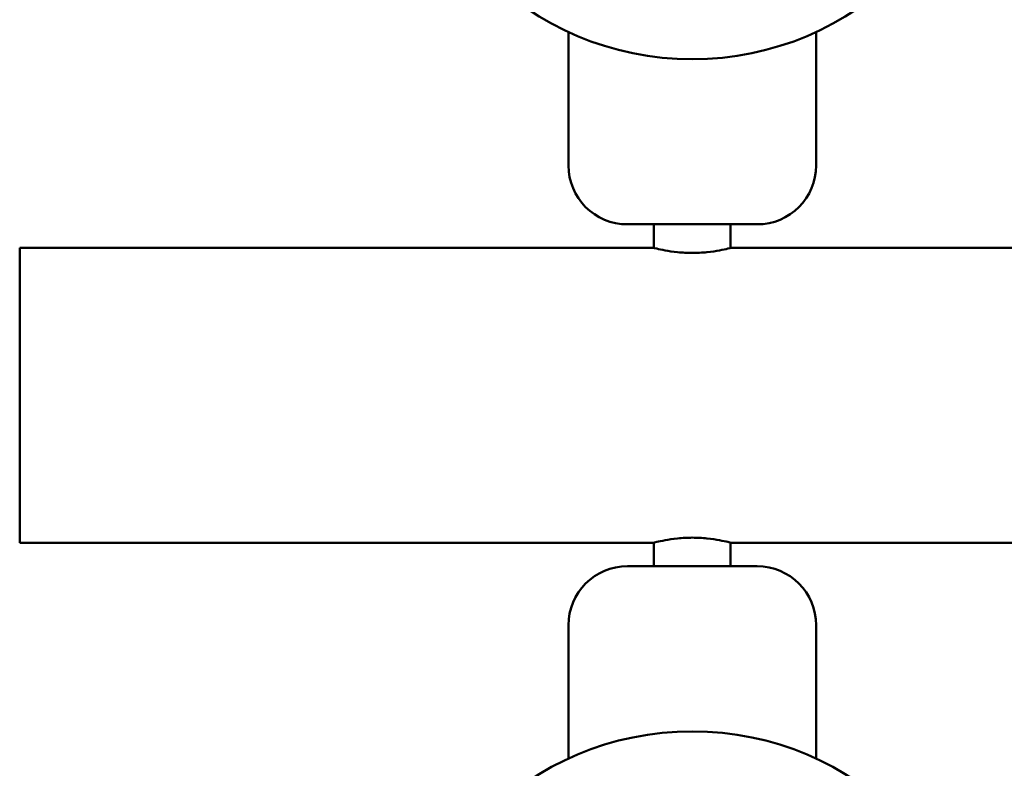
# Model space of a CAD drawing. Header units: millimetres. Extents: x 123 to 2417, y 726 to 3130.
# Tile 20 of 244: x 398 to 565, y 820 to 947. Entities that reach past the tile are written whole.
import ezdxf

# ---------------------------------------------------------------- set-up
doc = ezdxf.new("R2010")
doc.units = ezdxf.units.MM
doc.header["$LTSCALE"] = 12
doc.layers.add('Widoczne (ISO)', color=7, linetype='Continuous', lineweight=50)

msp = doc.modelspace()

# ---------------------------------------------------------------- linework, layer by layer
at = {"layer": 'Widoczne (ISO)'}
for p, q in [((490.64, 922.31), (490.64, 944.94)), ((532.64, 922.31), (532.64, 944.94)), ((522.64, 912.31), (500.64, 912.31)), ((505.14, 908.31), (505.14, 912.31)), ((518.14, 908.31), (518.14, 912.31)), ((397.64, 908.31), (397.64, 858.31)), ((397.64, 908.31), (401.64, 908.31)), ((401.64, 908.31), (505.14, 908.31)), ((518.14, 908.31), (733.74, 908.31)), ((397.64, 858.31), (401.64, 858.31)), ((401.64, 858.31), (505.14, 858.31)), ((505.14, 858.31), (505.14, 854.32)), ((518.14, 858.31), (733.74, 858.31)), ((518.14, 858.31), (518.14, 854.32)), ((500.64, 854.32), (522.64, 854.32)), ((490.64, 844.32), (490.64, 821.69)), ((532.64, 844.32), (532.64, 821.69))]:
    msp.add_line(p, q, dxfattribs=at)
for centre in [(511.64, 990.31), (511.64, 776.32)]:
    msp.add_circle(centre, 50, dxfattribs=at)
for centre, start, end in [((500.64, 922.31), 180, 270), ((522.64, 922.31), 270, 0), ((500.64, 844.32), 90, 180), ((522.64, 844.32), 0, 90)]:
    msp.add_arc(centre, 10, start, end, dxfattribs=at)
for points, knots in [([(505.14, 908.31), (505.14, 908.31), (505.3, 908.27), (505.97, 908.11), (506.47, 908), (507.62, 907.78), (508.35, 907.67), (509.95, 907.5), (510.82, 907.46), (511.64, 907.46)], [2.9528322, 2.9528322, 2.9528322, 2.9528322, 3.1988813, 3.1988813, 3.4449304, 3.4449304, 3.69102, 3.69102, 3.9371096, 3.9371096, 3.9371096, 3.9371096]), ([(511.64, 907.46), (512.46, 907.46), (513.33, 907.5), (514.93, 907.67), (515.66, 907.78), (516.81, 908), (517.31, 908.11), (517.97, 908.27), (518.14, 908.31), (518.14, 908.31)], [0, 0, 0, 0, 0.2460896, 0.2460896, 0.4921792, 0.4921792, 0.7382283, 0.7382283, 0.9842774, 0.9842774, 0.9842774, 0.9842774]), ([(511.64, 859.17), (510.82, 859.17), (509.95, 859.13), (508.35, 858.96), (507.62, 858.85), (506.47, 858.63), (505.97, 858.52), (505.3, 858.36), (505.14, 858.31), (505.14, 858.31)], [0, 0, 0, 0, 0.2460896, 0.2460896, 0.4921792, 0.4921792, 0.7382283, 0.7382283, 0.9842774, 0.9842774, 0.9842774, 0.9842774]), ([(518.14, 858.31), (518.14, 858.31), (517.97, 858.36), (517.31, 858.52), (516.81, 858.63), (515.66, 858.85), (514.93, 858.96), (513.33, 859.13), (512.46, 859.17), (511.64, 859.17)], [2.9528322, 2.9528322, 2.9528322, 2.9528322, 3.1988813, 3.1988813, 3.4449304, 3.4449304, 3.69102, 3.69102, 3.9371096, 3.9371096, 3.9371096, 3.9371096])]:
    msp.add_open_spline(points, degree=3, knots=knots, dxfattribs=at)

doc.saveas('drawing.dxf')
